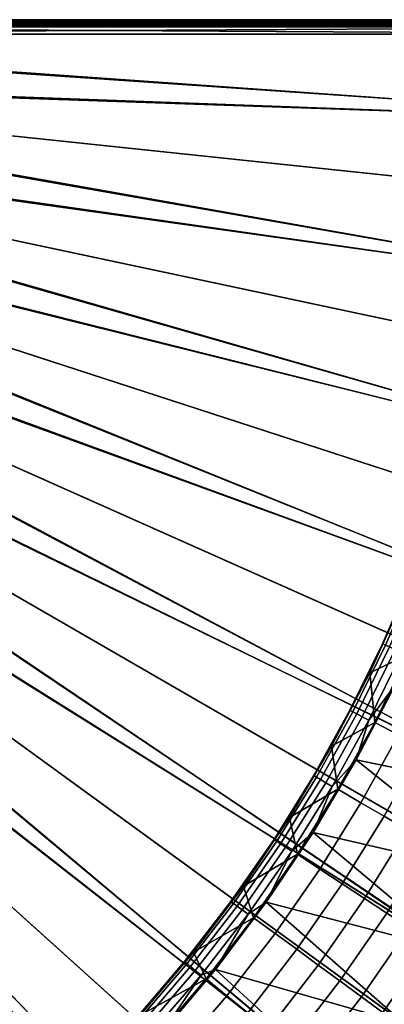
# Model space of a CAD drawing. Header units: inches. Extents: x -6.6 to 28, y -34.6 to 0.
# Tile 161 of 256: x 10.4 to 16.6, y -16.9 to 0. Entities that reach past the tile are written whole.
import ezdxf

# ---------------------------------------------------------------- set-up
doc = ezdxf.new("R2010")
doc.units = ezdxf.units.IN
doc.header["$LTSCALE"] = 0.03937
doc.header["$MEASUREMENT"] = 0
for name, color, linetype in [('A-FURN-3-ST', 151, 'Continuous'), ('A-FURN-3-ST-BK', 151, 'Continuous'), ('A-FURN-3-ST-SEAM', 250, 'Continuous'), ('A-FURN-3-STITCH', 15, 'Continuous')]:
    doc.layers.add(name, color=color, linetype=linetype)

msp = doc.modelspace()

# ---------------------------------------------------------------- meshes
at = {"layer": 'A-FURN-3-ST'}
mesh = msp.add_polyface(dxfattribs=at)
corners = [(-0.165, -3.01, 5), (19.867, -13.617, 5), (-0.498, -3.641, 5), (0.104, -2.348, 5), (21.133, -10.803, 5), (0.305, -1.663, 5), (22.102, -7.873, 5), (0.436, -0.961, 5), (22.762, -4.859, 5), (0.497, -0.25, 5), (23.107, -1.792, 5), (0.513, -0.102, 17.774), (0.493, -0.17, 17.804), (0.681, -0.171, 17.904), (0.694, -0.102, 17.872), (0.885, -0.172, 17.967), (0.892, -0.103, 17.932), (1.097, -0.125, 17.967), (1.097, -0.25, 18), (0.882, -0.248, 17.979), (0.676, -0.247, 17.916), (0.486, -0.245, 17.815), (0.897, -0.073, 17.906), (1.097, -0.033, 17.875), (0.92, -0.006, 17.788), (1.097, 0, 17.75), (0.931, 0, 17.734), (0.75, -0.006, 17.736), (0.772, 0, 17.685), (0.594, -0.006, 17.652), (0.625, 0, 17.607), (0.457, -0.006, 17.54), (0.527, -0.072, 17.752), (0.704, -0.072, 17.848), (0.562, -2.234, 17.982), (0.674, -2.533, 18), (0.892, -1.788, 18), (0.737, -1.563, 17.982), (1.033, -1.024, 18), (0.847, -0.897, 17.982), (0.644, -0.872, 17.923), (0.448, -0.849, 17.821), (0.537, -1.52, 17.923), (0.246, 0, 16.9), (23.401, 0, 16.901), (0.246, 0, 5.5), (22.551, 0, 17.75), (0.263, 0, 17.066), (0.311, 0, 17.225), (0.39, 0, 17.372), (0.496, 0, 17.501), (0.022, -3.941, 18), (19.325, -13.341, 18), (0.384, -3.254, 18), (20.565, -10.585, 18), (21.514, -7.716, 18), (22.16, -4.764, 18)]
mesh.append_faces([[corners[k] for k in face] for face in [(0, 1, 2), (3, 4, 0), (5, 6, 3), (7, 8, 5), (9, 10, 7), (11, 12, 13, 14), (14, 13, 15, 16), (16, 15, 17), (17, 15, 18), (18, 15, 19), (19, 15, 20), (20, 15, 13), (20, 13, 21), (16, 17, 22), (22, 17, 23), (22, 23, 24), (24, 23, 25), (24, 25, 26), (24, 26, 27), (27, 26, 28), (27, 28, 29), (29, 28, 30), (29, 30, 31), (32, 11, 14, 33), (33, 14, 16, 22), (29, 32, 33, 27), (27, 33, 22, 24), (34, 35, 36), (34, 36, 37), (37, 36, 38), (37, 38, 39), (39, 38, 18), (39, 18, 19), (39, 19, 40), (40, 19, 20), (40, 20, 41), (42, 37, 39, 40), (43, 44, 45), (43, 25, 46), (47, 48, 25), (25, 48, 49), (25, 49, 50), (50, 30, 25), (25, 30, 28), (25, 28, 26), (51, 52, 53), (53, 54, 35), (35, 55, 36), (36, 56, 38)]])
mesh = msp.add_polyface(dxfattribs=at)
corners = [(22.711, -1.543, 17.982), (22.551, -0.25, 18), (22.499, -1.761, 18), (22.612, -2.861, 17.982), (22.368, -3.266, 18), (22.451, -4.195, 17.982), (22.16, -4.764, 18), (22.225, -5.54, 17.982), (21.875, -6.248, 18), (21.932, -6.893, 17.982), (21.514, -7.716, 18), (22.323, -6.987, 17.821), (22.493, -7.028, 17.678), (22.792, -5.649, 17.678), (22.619, -5.616, 17.821), (22.131, -6.941, 17.923), (22.426, -5.579, 17.923), (22.848, -4.252, 17.821), (22.653, -4.224, 17.923), (22.816, -2.881, 17.923), (22.471, -6.375, 5), (22.795, -5.649, 5.03), (22.496, -7.029, 5.03), (22.102, -7.873, 5), (0.104, -2.348, 5), (21.655, -9.351, 5), (0.305, -1.663, 5), (22.762, -4.859, 5), (0.436, -0.961, 5), (23.107, -1.792, 5), (22.974, -3.33, 5), (0.497, -0.25, 5), (23.159, -0.25, 5), (23.159, -0.125, 5.033), (0.497, -0.125, 5.033), (23.159, -0.033, 5.125), (0.497, -0.033, 5.125), (23.159, 0, 5.25), (0.497, 0, 5.25), (22.716, 0, 17.734), (22.551, 0, 17.75), (22.727, -0.006, 17.788), (22.551, -0.033, 17.875), (22.751, -0.073, 17.907), (22.551, -0.125, 17.967), (22.763, -0.174, 17.967), (1.097, 0, 17.75), (1.097, -0.033, 17.875), (1.097, -0.125, 17.967), (1.097, -0.25, 18), (23.409, 0, 5.5), (0.246, 0, 5.5), (23.401, 0, 16.901), (0.246, 0, 16.9), (0.674, -2.533, 18), (21.076, -9.162, 18), (0.892, -1.788, 18), (1.033, -1.024, 18)]
mesh.append_faces([[corners[k] for k in face] for face in [(0, 1, 2), (0, 2, 3), (3, 2, 4), (3, 4, 5), (5, 4, 6), (5, 6, 7), (7, 6, 8), (7, 8, 9), (9, 8, 10), (11, 12, 13, 14), (15, 11, 14, 16), (16, 14, 17, 18), (9, 15, 16, 7), (7, 16, 18, 5), (5, 18, 19, 3), (20, 21, 22), (20, 22, 23), (24, 23, 25), (26, 27, 20), (26, 20, 23), (28, 29, 30), (28, 30, 27), (31, 32, 29), (32, 31, 33), (33, 31, 34), (33, 34, 35), (35, 34, 36), (35, 36, 37), (37, 36, 38), (39, 40, 41), (41, 40, 42), (43, 42, 44), (1, 45, 44), (40, 46, 42), (42, 46, 47), (42, 47, 44), (44, 47, 48), (44, 48, 1), (1, 48, 49), (38, 50, 37), (51, 52, 50), (51, 50, 38), (53, 40, 52), (54, 55, 10), (56, 10, 8), (56, 8, 6), (57, 6, 4), (57, 4, 2), (1, 49, 2), (2, 49, 57)]])
mesh = msp.add_polyface(dxfattribs=at)
corners = [(17.783, -17.887, 17.101), (17.29, -18.572, 16.901), (18.19, -17.35, 16.901), (17.922, -16.141, 17.982), (17.806, -15.953, 18), (16.948, -17.197, 18), (17.072, -17.367, 17.982), (16.026, -18.395, 18), (16.157, -18.552, 17.982), (16.715, -19.006, 17.502), (16.794, -19.071, 17.306), (17.735, -17.853, 17.306), (17.653, -17.792, 17.502), (16.604, -18.916, 17.678), (17.538, -17.708, 17.678), (16.468, -18.805, 17.821), (17.396, -17.604, 17.821), (18.405, -16.458, 17.678), (18.258, -16.362, 17.821), (16.315, -18.681, 17.923), (17.237, -17.487, 17.923), (18.094, -16.254, 17.923), (17.297, -18.578, 5.5), (18.197, -17.355, 5.5), (17.44, -17.555, 5), (18.407, -16.46, 5.03), (17.54, -17.709, 5.03), (16.499, -18.778, 5), (16.606, -18.918, 5.03), (17.796, -17.897, 5.393), (16.724, -19.013, 5.118), (17.662, -17.799, 5.118), (16.781, -19.06, 5.196), (17.722, -17.842, 5.196), (-2.401, -5.745, 5), (12.141, -23.136, 5), (10.918, -24.078, 5), (9.648, -24.954, 5), (-1.849, -5.294, 5), (14.433, -21.07, 5), (13.314, -22.133, 5), (-1.344, -4.789, 5), (15.496, -19.951, 5), (-0.498, -3.641, 5), (18.317, -16.285, 5), (-0.892, -4.236, 5), (19.867, -13.617, 5), (19.127, -14.971, 5), (-0.165, -3.01, 5), (21.133, -10.803, 5), (20.537, -12.226, 5), (0.104, -2.348, 5), (21.655, -9.351, 5), (-2.049, -6.231, 18), (9.316, -24.444, 18), (10.56, -23.585, 18), (11.758, -22.663, 18), (-1.447, -5.739, 18), (12.906, -21.681, 18), (14.002, -20.64, 18), (-0.898, -5.19, 18), (15.043, -19.544, 18), (-0.406, -4.589, 18), (0.022, -3.941, 18), (18.599, -14.667, 18), (19.325, -13.341, 18), (0.384, -3.254, 18), (19.981, -11.979, 18), (20.565, -10.585, 18), (0.674, -2.533, 18), (21.076, -9.162, 18)]
mesh.append_faces([[corners[k] for k in face] for face in [(0, 1, 2), (3, 4, 5), (3, 5, 6), (6, 5, 7), (6, 7, 8), (9, 10, 11, 12), (13, 9, 12, 14), (15, 13, 14, 16), (16, 14, 17, 18), (19, 15, 16, 20), (20, 16, 18, 21), (8, 19, 20, 6), (6, 20, 21, 3), (1, 22, 2), (2, 22, 23), (24, 25, 26), (24, 26, 27), (27, 26, 28), (29, 23, 22), (30, 28, 26, 31), (32, 30, 31, 33), (34, 35, 36), (34, 36, 37), (38, 39, 40), (38, 40, 35), (41, 27, 42), (41, 42, 39), (43, 44, 45), (45, 44, 24), (45, 24, 27), (43, 46, 47), (43, 47, 44), (48, 49, 50), (48, 50, 46), (51, 52, 49), (53, 54, 55), (55, 56, 53), (57, 56, 58), (57, 58, 59), (60, 59, 61), (60, 61, 7), (62, 7, 5), (62, 5, 4), (62, 4, 63), (63, 4, 64), (63, 64, 65), (66, 65, 67), (66, 67, 68), (69, 68, 70)]])
mesh = msp.add_polyface(dxfattribs=at)
corners = [(-6.604, -29.797, 5.125), (-6.637, -7.134, 5.25), (-6.604, -7.134, 5.125), (-6.512, -29.797, 5.033), (-6.512, -7.134, 5.033), (-6.387, -29.797, 5), (-6.387, -7.134, 5), (-6.512, -29.188, 17.967), (-6.387, -7.734, 18), (-6.512, -7.734, 17.967), (-6.604, -29.188, 17.875), (-6.604, -7.734, 17.875), (-6.637, -29.188, 17.75), (-6.637, -7.734, 17.75), (-5.676, -7.073, 5), (-4.974, -6.942, 5), (-4.845, -29.744, 5), (-4.289, -6.741, 5), (-3.628, -6.473, 5), (-3.307, -29.611, 5), (-2.996, -6.14, 5), (-2.401, -5.745, 5), (-1.849, -5.294, 5), (12.141, -23.136, 5), (-1.344, -4.789, 5), (14.433, -21.07, 5), (-0.892, -4.236, 5), (16.499, -18.778, 5), (9.648, -24.954, 5), (8.334, -25.764, 5), (6.98, -26.505, 5), (5.589, -27.174, 5), (4.166, -27.771, 5), (2.713, -28.293, 5), (1.236, -28.739, 5), (-0.263, -29.108, 5), (-1.778, -29.399, 5), (-6.637, -30.047, 5.5), (-6.637, -6.884, 5.5), (-6.637, -30.038, 16.901), (-6.637, -6.884, 16.9), (-6.387, -29.188, 18), (-5.613, -7.67, 18), (-4.877, -29.136, 18), (-4.85, -7.529, 18), (-4.104, -7.312, 18), (-3.384, -7.021, 18), (-3.371, -29.006, 18), (-2.696, -6.659, 18), (-1.874, -28.798, 18), (-0.389, -28.513, 18), (-2.049, -6.231, 18), (1.078, -28.151, 18), (2.525, -27.714, 18), (3.947, -27.202, 18), (5.341, -26.618, 18), (6.703, -25.962, 18), (8.029, -25.237, 18), (9.316, -24.444, 18), (11.758, -22.663, 18), (-1.447, -5.739, 18), (14.002, -20.64, 18), (-0.898, -5.19, 18), (16.026, -18.395, 18), (-0.406, -4.589, 18)]
mesh.append_faces([[corners[k] for k in face] for face in [(0, 1, 2), (3, 2, 4), (5, 4, 6), (7, 8, 9), (10, 9, 11), (12, 11, 13), (6, 14, 5), (5, 14, 15), (16, 15, 17), (16, 17, 18), (16, 18, 19), (19, 18, 20), (19, 20, 21), (22, 23, 21), (24, 25, 22), (26, 27, 24), (28, 29, 21), (21, 29, 30), (21, 30, 31), (31, 32, 21), (21, 32, 33), (21, 33, 34), (34, 35, 21), (21, 35, 36), (21, 36, 19), (1, 37, 38), (38, 39, 40), (40, 39, 12), (40, 12, 13), (8, 41, 42), (42, 41, 43), (42, 43, 44), (44, 43, 45), (45, 43, 46), (46, 43, 47), (46, 47, 48), (48, 47, 49), (48, 49, 50), (48, 50, 51), (51, 50, 52), (51, 52, 53), (53, 54, 51), (51, 54, 55), (51, 55, 56), (56, 57, 51), (51, 57, 58), (51, 59, 60), (60, 61, 62), (62, 63, 64)]])
at = {"layer": 'A-FURN-3-ST-BK'}
mesh = msp.add_polyface(dxfattribs=at)
corners = [(19.325, -13.341, 18), (16.119, -12.679, 18), (16.786, -11.399, 18), (15.705, -13.133, 18.018), (16.335, -11.998, 18.018), (16.903, -10.842, 18.018), (17.382, -10.084, 18), (17.408, -9.669, 18.018), (17.903, -8.738, 18), (17.45, -8.578, 18.637), (17.507, -8.366, 18.45), (17.07, -9.533, 18.45), (16.938, -9.899, 18.637), (16.572, -10.689, 18.45), (16.353, -11.19, 18.637), (16.012, -11.829, 18.45), (15.698, -12.446, 18.637), (15.391, -12.948, 18.45), (14.975, -13.663, 18.637), (15.438, -12.976, 18.268), (16.06, -11.855, 18.268), (16.621, -10.712, 18.268), (17.121, -9.554, 18.268), (17.558, -8.384, 18.268), (15.505, -13.015, 18.159), (16.129, -11.89, 18.159), (16.691, -10.744, 18.159), (17.192, -9.583, 18.159), (17.631, -8.409, 18.159), (15.596, -13.069, 18.073), (16.222, -11.939, 18.073), (16.787, -10.789, 18.073), (17.29, -9.622, 18.073), (17.731, -8.444, 18.073), (16.201, -13.412, 21.864), (16.597, -13.644, 23.478), (17.251, -12.462, 23.478), (16.845, -12.25, 21.864), (17.842, -11.258, 23.478), (17.426, -11.066, 21.864), (17.942, -9.866, 21.864), (17.517, -9.696, 20.25), (17.009, -10.875, 20.25), (16.439, -12.038, 20.25), (15.806, -13.18, 20.25)]
mesh.append_faces([[corners[k] for k in face] for face in [(0, 1, 2), (1, 3, 4), (1, 4, 2), (2, 4, 5), (2, 5, 6), (6, 5, 7), (6, 7, 8), (9, 10, 11), (9, 11, 12), (12, 11, 13), (12, 13, 14), (14, 13, 15), (14, 15, 16), (16, 15, 17), (16, 17, 18), (19, 17, 15, 20), (20, 15, 13, 21), (21, 13, 11, 22), (22, 11, 10, 23), (24, 19, 20, 25), (25, 20, 21, 26), (26, 21, 22, 27), (27, 22, 23, 28), (29, 24, 25, 30), (30, 25, 26, 31), (31, 26, 27, 32), (32, 27, 28, 33), (3, 29, 30, 4), (4, 30, 31, 5), (5, 31, 32, 7), (34, 35, 36, 37), (37, 36, 38, 39), (40, 41, 42, 39), (39, 42, 43, 37), (37, 43, 44, 34), (41, 9, 12), (41, 12, 42), (42, 12, 14), (42, 14, 43), (43, 14, 16), (43, 16, 44)]])
mesh = msp.add_polyface(dxfattribs=at)
corners = [(18.599, -14.667, 18), (18.707, -14.88, 17.982), (17.806, -15.953, 18), (17.923, -16.14, 17.982), (14.577, -15.118, 18), (15.382, -13.92, 18), (16.119, -12.679, 18), (19.325, -13.341, 18), (14.266, -15.32, 18.018), (15.015, -14.242, 18.018), (15.705, -13.133, 18.018), (14.975, -13.663, 18.637), (15.391, -12.948, 18.45), (14.711, -14.042, 18.45), (14.185, -14.839, 18.637), (14.757, -14.072, 18.268), (15.438, -12.976, 18.268), (14.821, -14.114, 18.159), (15.505, -13.015, 18.159), (14.909, -14.172, 18.073), (15.596, -13.069, 18.073), (14.164, -15.245, 18.073), (14.729, -15.652, 21.864), (15.099, -15.922, 23.478), (15.878, -14.799, 23.478), (15.495, -14.548, 21.864), (16.597, -13.644, 23.478), (16.201, -13.412, 21.864), (18.47, -13.098, 28.319), (18.064, -12.886, 26.705), (17.387, -14.108, 26.705), (17.782, -14.34, 28.319), (16.644, -15.303, 26.705), (17.027, -15.554, 28.319), (15.468, -16.193, 25.091), (16.261, -15.051, 25.091), (16.992, -13.876, 25.091), (17.658, -12.674, 25.091), (17.251, -12.462, 23.478), (17.41, -15.806, 29.933), (17.845, -15.978, 31.546), (18.177, -14.573, 29.933), (18.64, -14.689, 31.546), (18.877, -13.31, 29.933), (15.806, -13.18, 20.25), (15.112, -14.296, 20.25), (14.359, -15.381, 20.25), (15.698, -12.446, 18.637), (15.838, -16.464, 26.705), (18.284, -15.488, 31.836), (18.667, -14.855, 31.836), (17.885, -16.113, 31.836), (18.016, -16.2, 32.115), (18.418, -15.571, 32.115)]
mesh.append_faces([[corners[k] for k in face] for face in [(0, 1, 2), (2, 1, 3), (2, 4, 5), (2, 5, 0), (0, 5, 6), (0, 6, 7), (4, 8, 9), (4, 9, 5), (5, 9, 10), (5, 10, 6), (11, 12, 13), (11, 13, 14), (15, 13, 12, 16), (17, 15, 16, 18), (19, 17, 18, 20), (8, 21, 19, 9), (9, 19, 20, 10), (22, 23, 24, 25), (25, 24, 26, 27), (28, 29, 30, 31), (31, 30, 32, 33), (23, 34, 35, 24), (24, 35, 36, 26), (26, 36, 37, 38), (39, 40, 41), (39, 41, 31, 33), (40, 42, 41), (41, 43, 28, 31), (27, 44, 45, 25), (25, 45, 46, 22), (44, 47, 11), (44, 11, 45), (45, 11, 14), (45, 14, 46), (34, 48, 32, 35), (35, 32, 30, 36), (36, 30, 29, 37), (40, 49, 50), (42, 40, 50), (51, 52, 53, 49)]])
mesh = msp.add_polyface(dxfattribs=at)
corners = [(16.026, -18.395, 18), (12.775, -17.372, 18), (13.707, -16.27, 18), (11.783, -18.42, 18), (11.688, -18.326, 18.018), (12.6, -17.366, 18.018), (11.599, -18.236, 18.073), (12.506, -17.282, 18.073), (11.524, -18.161, 18.159), (12.427, -17.211, 18.159), (11.47, -18.107, 18.268), (12.37, -17.159, 18.268), (11.431, -18.068, 18.45), (12.33, -17.123, 18.45), (11.443, -18.08, 18.637), (12.416, -17.051, 18.637), (13.178, -16.133, 18.45), (13.22, -16.168, 18.268), (13.28, -16.216, 18.159), (13.362, -16.283, 18.073), (13.46, -16.363, 18.018), (14.266, -15.32, 18.018), (14.577, -15.118, 18), (14.185, -14.839, 18.637), (14.711, -14.042, 18.45), (13.973, -15.105, 18.45), (13.331, -15.97, 18.637), (14.016, -15.137, 18.268), (14.757, -14.072, 18.268), (14.079, -15.183, 18.159), (14.821, -14.114, 18.159), (14.164, -15.245, 18.073), (14.909, -14.172, 18.073), (13.024, -17.746, 21.864), (13.364, -18.053, 23.478), (14.26, -17.009, 23.478), (13.904, -16.719, 21.864), (13.704, -18.36, 25.091), (14.615, -17.298, 25.091), (14.729, -15.652, 21.864), (14.359, -15.381, 20.25), (13.549, -16.43, 20.25), (12.684, -17.439, 20.25), (11.767, -18.404, 20.25), (12.091, -18.728, 21.864), (14.044, -18.667, 26.705), (14.971, -17.587, 26.705)]
mesh.append_faces([[corners[k] for k in face] for face in [(0, 1, 2), (3, 4, 5), (5, 4, 6, 7), (7, 6, 8, 9), (9, 8, 10, 11), (11, 10, 12, 13), (13, 12, 14), (14, 15, 13), (13, 15, 16), (13, 16, 17, 11), (11, 17, 18, 9), (9, 18, 19, 7), (7, 19, 20, 5), (5, 20, 1), (1, 20, 2), (2, 20, 21), (2, 21, 22), (23, 24, 25), (23, 25, 26), (26, 25, 16), (26, 16, 15), (1, 3, 5), (17, 16, 25, 27), (27, 25, 24, 28), (18, 17, 27, 29), (29, 27, 28, 30), (19, 18, 29, 31), (31, 29, 30, 32), (20, 19, 31, 21), (33, 34, 35, 36), (34, 37, 38, 35), (39, 40, 41, 36), (36, 41, 42, 33), (33, 42, 43, 44), (40, 23, 26), (40, 26, 41), (41, 26, 15), (41, 15, 42), (42, 15, 14), (42, 14, 43), (37, 45, 46, 38)]])
mesh = msp.add_polyface(dxfattribs=at)
corners = [(17.29, -18.572, 16.901), (17.783, -17.887, 17.101), (18.191, -17.349, 16.901), (17.806, -15.953, 18), (17.923, -16.14, 17.982), (16.948, -17.197, 18), (17.072, -17.366, 17.982), (16.026, -18.395, 18), (16.157, -18.551, 17.982), (16.316, -18.68, 17.923), (17.238, -17.487, 17.923), (18.094, -16.253, 17.923), (16.468, -18.805, 17.821), (17.396, -17.603, 17.821), (18.259, -16.361, 17.821), (17.538, -17.707, 17.678), (18.406, -16.457, 17.678), (17.297, -18.578, 5), (18.198, -17.355, 5), (13.707, -16.27, 18), (14.577, -15.118, 18), (13.904, -16.719, 21.864), (14.26, -17.009, 23.478), (15.099, -15.922, 23.478), (14.729, -15.652, 21.864), (17.027, -15.554, 28.319), (16.644, -15.303, 26.705), (15.838, -16.464, 26.705), (16.208, -16.735, 28.319), (14.971, -17.587, 26.705), (15.326, -17.876, 28.319), (14.615, -17.298, 25.091), (15.468, -16.193, 25.091), (15.681, -18.166, 29.933), (16.062, -18.424, 31.546), (16.578, -17.006, 29.933), (16.985, -17.224, 31.546), (17.41, -15.806, 29.933), (17.845, -15.978, 31.546), (16.586, -17.934, 31.836), (17.035, -17.337, 31.836), (16.71, -18.03, 32.115), (17.162, -17.43, 32.115), (16.873, -18.156, 32.373), (17.328, -17.551, 32.373), (17.07, -18.308, 32.596), (17.528, -17.699, 32.596), (17.293, -18.481, 32.774), (17.756, -17.865, 32.774), (18.203, -17.24, 32.774), (17.97, -17.079, 32.596), (17.766, -16.937, 32.373), (17.597, -16.819, 32.115), (17.468, -16.73, 31.836), (17.885, -16.113, 31.836), (18.188, -16.312, 32.373), (18.016, -16.2, 32.115)]
mesh.append_faces([[corners[k] for k in face] for face in [(0, 1, 2), (3, 4, 5), (5, 4, 6), (5, 6, 7), (7, 6, 8), (9, 8, 6, 10), (10, 6, 4, 11), (12, 9, 10, 13), (13, 10, 11, 14), (15, 13, 14, 16), (17, 0, 18), (18, 0, 2), (7, 19, 5), (5, 19, 20), (5, 20, 3), (21, 22, 23, 24), (25, 26, 27, 28), (28, 27, 29, 30), (22, 31, 32, 23), (33, 34, 35), (33, 35, 28, 30), (34, 36, 35), (35, 36, 37), (35, 37, 25, 28), (36, 38, 37), (31, 29, 27, 32), (34, 39, 40), (40, 39, 41, 42), (42, 41, 43, 44), (44, 43, 45, 46), (46, 45, 47, 48), (48, 49, 50, 46), (46, 50, 51, 44), (44, 51, 52, 42), (42, 52, 53, 40), (40, 53, 36), (36, 53, 54), (36, 54, 38), (36, 34, 40), (52, 51, 55, 56), (53, 52, 56, 54)]])
at = {"layer": 'A-FURN-3-ST-SEAM'}
mesh = msp.add_polyface(dxfattribs=at)
corners = [(8.251, -0.057, 17.85), (8.251, -0.039, 17.851), (15.401, -0.039, 17.851), (15.401, -0.057, 17.85), (22.552, -0.039, 17.851), (22.552, -0.057, 17.85), (22.725, -0.039, 17.835), (22.725, -0.057, 17.834), (22.735, 0, 17.888), (22.732, -0.002, 17.87), (22.552, -0.002, 17.887), (22.552, 0, 17.905), (15.401, -0.002, 17.887), (15.401, 0, 17.905), (8.251, -0.002, 17.887), (8.251, 0, 17.905), (8.251, -0.023, 17.859), (15.401, -0.023, 17.859), (22.552, -0.023, 17.859), (22.726, -0.023, 17.843), (8.251, -0.093, 17.926), (1.101, -0.1, 17.9), (8.251, -0.1, 17.9), (15.401, -0.093, 17.926), (15.401, -0.1, 17.9), (22.552, -0.093, 17.926), (22.552, -0.1, 17.9), (22.739, -0.093, 17.908), (22.741, -0.081, 17.921), (22.552, -0.081, 17.939), (15.401, -0.081, 17.939), (8.251, -0.081, 17.939), (22.552, -0.065, 17.947), (15.401, -0.065, 17.947), (8.251, -0.065, 17.947), (22.738, -0.005, 17.904), (22.552, -0.005, 17.922), (15.401, -0.005, 17.922), (8.251, -0.005, 17.922), (22.728, -0.087, 17.851), (22.731, -0.097, 17.866), (22.552, -0.097, 17.883), (22.552, -0.087, 17.868), (15.401, -0.097, 17.883), (15.401, -0.087, 17.868), (8.251, -0.097, 17.883), (8.251, -0.087, 17.868), (22.734, -0.1, 17.883), (1.101, -0.097, 17.883), (8.251, -0.03, 17.946), (15.401, -0.03, 17.946), (22.552, -0.03, 17.946), (8.251, -0.016, 17.936), (15.401, -0.016, 17.936), (22.552, -0.016, 17.936), (22.742, -0.03, 17.928), (22.741, -0.016, 17.919), (1.101, -0.073, 17.856), (1.101, -0.057, 17.85), (8.251, -0.073, 17.856), (15.401, -0.073, 17.856), (22.552, -0.073, 17.856), (22.726, -0.073, 17.84), (1.101, -0.087, 17.868)]
mesh.append_faces([[corners[k] for k in face] for face in [(0, 1, 2, 3), (3, 2, 4, 5), (5, 4, 6, 7), (8, 9, 10, 11), (11, 10, 12, 13), (13, 12, 14, 15), (1, 16, 17, 2), (2, 17, 18, 4), (4, 18, 19, 6), (20, 21, 22), (20, 22, 23), (23, 22, 24), (23, 24, 25), (25, 24, 26), (25, 26, 27), (27, 28, 29, 25), (25, 29, 30, 23), (23, 30, 31, 20), (29, 32, 33, 30), (30, 33, 34, 31), (35, 8, 11, 36), (36, 11, 13, 37), (37, 13, 15, 38), (39, 40, 41, 42), (42, 41, 43, 44), (44, 43, 45, 46), (41, 47, 26), (41, 26, 43), (43, 26, 24), (43, 24, 45), (45, 24, 22), (45, 22, 48), (49, 34, 33, 50), (50, 33, 32, 51), (52, 49, 50, 53), (53, 50, 51, 54), (54, 51, 55, 56), (38, 52, 53, 37), (37, 53, 54, 36), (36, 54, 56, 35), (16, 14, 12, 17), (17, 12, 10, 18), (18, 10, 9, 19), (57, 58, 0, 59), (59, 0, 3, 60), (60, 3, 5, 61), (61, 5, 7, 62), (63, 57, 59, 46), (46, 59, 60, 44), (44, 60, 61, 42), (42, 61, 62, 39)]])
at = {"layer": 'A-FURN-3-STITCH'}
mesh = msp.add_polymesh((7, 4), dxfattribs=at)
for k, corner in enumerate([(10.375, -0.101, 17.95), (10.375, -0.103, 17.951), (10.375, -0.107, 17.954), (10.375, -0.109, 17.956), (10.413, -0.096, 17.956), (10.414, -0.096, 17.961), (10.414, -0.1, 17.964), (10.414, -0.105, 17.961), (10.452, -0.094, 17.959), (10.452, -0.093, 17.964), (10.452, -0.098, 17.967), (10.452, -0.102, 17.965), (10.491, -0.093, 17.959), (10.492, -0.093, 17.965), (10.492, -0.097, 17.968), (10.492, -0.102, 17.965), (10.53, -0.094, 17.957), (10.531, -0.093, 17.963), (10.531, -0.098, 17.966), (10.531, -0.102, 17.963), (10.569, -0.096, 17.953), (10.569, -0.096, 17.958), (10.569, -0.1, 17.961), (10.569, -0.105, 17.959), (10.607, -0.101, 17.946), (10.608, -0.103, 17.948), (10.608, -0.107, 17.951), (10.608, -0.109, 17.952)]):
    mesh.set_mesh_vertex(divmod(k, 4), corner)
mesh = msp.add_polymesh((7, 4), dxfattribs=at)
for k, corner in enumerate([(10.647, -0.101, 17.95), (10.647, -0.103, 17.951), (10.647, -0.107, 17.954), (10.647, -0.109, 17.956), (10.685, -0.096, 17.956), (10.685, -0.096, 17.961), (10.685, -0.1, 17.964), (10.685, -0.105, 17.961), (10.724, -0.094, 17.959), (10.724, -0.093, 17.964), (10.724, -0.098, 17.967), (10.724, -0.102, 17.965), (10.763, -0.093, 17.959), (10.763, -0.093, 17.965), (10.763, -0.097, 17.968), (10.763, -0.102, 17.965), (10.802, -0.094, 17.957), (10.802, -0.093, 17.963), (10.802, -0.098, 17.966), (10.802, -0.102, 17.963), (10.841, -0.096, 17.953), (10.841, -0.096, 17.958), (10.841, -0.1, 17.961), (10.841, -0.105, 17.959), (10.879, -0.101, 17.946), (10.879, -0.103, 17.948), (10.879, -0.107, 17.951), (10.879, -0.109, 17.952)]):
    mesh.set_mesh_vertex(divmod(k, 4), corner)
mesh = msp.add_polymesh((7, 4), dxfattribs=at)
for k, corner in enumerate([(10.918, -0.101, 17.95), (10.918, -0.103, 17.951), (10.918, -0.107, 17.954), (10.918, -0.109, 17.956), (10.957, -0.096, 17.956), (10.957, -0.096, 17.961), (10.957, -0.1, 17.964), (10.957, -0.105, 17.961), (10.995, -0.094, 17.959), (10.995, -0.093, 17.964), (10.996, -0.098, 17.967), (10.995, -0.102, 17.965), (11.034, -0.093, 17.959), (11.035, -0.093, 17.965), (11.035, -0.097, 17.968), (11.035, -0.102, 17.965), (11.074, -0.094, 17.957), (11.074, -0.093, 17.963), (11.074, -0.098, 17.966), (11.074, -0.102, 17.963), (11.112, -0.096, 17.953), (11.112, -0.096, 17.958), (11.112, -0.1, 17.961), (11.112, -0.105, 17.959), (11.151, -0.101, 17.946), (11.151, -0.103, 17.948), (11.151, -0.107, 17.951), (11.151, -0.109, 17.952)]):
    mesh.set_mesh_vertex(divmod(k, 4), corner)
mesh = msp.add_polymesh((7, 4), dxfattribs=at)
for k, corner in enumerate([(11.19, -0.101, 17.95), (11.19, -0.103, 17.951), (11.19, -0.107, 17.954), (11.19, -0.109, 17.956), (11.228, -0.096, 17.956), (11.228, -0.096, 17.961), (11.228, -0.1, 17.964), (11.228, -0.105, 17.961), (11.267, -0.094, 17.959), (11.267, -0.093, 17.964), (11.267, -0.098, 17.967), (11.267, -0.102, 17.965), (11.306, -0.093, 17.959), (11.306, -0.093, 17.965), (11.306, -0.097, 17.968), (11.306, -0.102, 17.965), (11.345, -0.094, 17.957), (11.345, -0.093, 17.963), (11.345, -0.098, 17.966), (11.345, -0.102, 17.963), (11.384, -0.096, 17.953), (11.384, -0.096, 17.958), (11.384, -0.1, 17.961), (11.384, -0.105, 17.959), (11.422, -0.101, 17.946), (11.422, -0.103, 17.948), (11.422, -0.107, 17.951), (11.422, -0.109, 17.952)]):
    mesh.set_mesh_vertex(divmod(k, 4), corner)
mesh = msp.add_polymesh((7, 4), dxfattribs=at)
for k, corner in enumerate([(11.461, -0.101, 17.95), (11.461, -0.103, 17.951), (11.461, -0.107, 17.954), (11.461, -0.109, 17.956), (11.5, -0.096, 17.956), (11.5, -0.096, 17.961), (11.5, -0.1, 17.964), (11.5, -0.105, 17.961), (11.538, -0.094, 17.959), (11.539, -0.093, 17.964), (11.539, -0.098, 17.967), (11.539, -0.102, 17.965), (11.578, -0.093, 17.959), (11.578, -0.093, 17.965), (11.578, -0.097, 17.968), (11.578, -0.102, 17.965), (11.617, -0.094, 17.957), (11.617, -0.093, 17.963), (11.617, -0.098, 17.966), (11.617, -0.102, 17.963), (11.655, -0.096, 17.953), (11.655, -0.096, 17.958), (11.655, -0.1, 17.961), (11.655, -0.105, 17.959), (11.694, -0.101, 17.946), (11.694, -0.103, 17.948), (11.694, -0.107, 17.951), (11.694, -0.109, 17.952)]):
    mesh.set_mesh_vertex(divmod(k, 4), corner)
mesh = msp.add_polymesh((7, 4), dxfattribs=at)
for k, corner in enumerate([(11.733, -0.101, 17.95), (11.733, -0.103, 17.951), (11.733, -0.107, 17.954), (11.733, -0.109, 17.956), (11.771, -0.096, 17.956), (11.771, -0.096, 17.961), (11.771, -0.1, 17.964), (11.771, -0.105, 17.961), (11.81, -0.094, 17.959), (11.81, -0.093, 17.964), (11.81, -0.098, 17.967), (11.81, -0.102, 17.965), (11.849, -0.093, 17.959), (11.849, -0.093, 17.965), (11.849, -0.097, 17.968), (11.849, -0.102, 17.965), (11.888, -0.094, 17.957), (11.888, -0.093, 17.963), (11.888, -0.098, 17.966), (11.888, -0.102, 17.963), (11.927, -0.096, 17.953), (11.927, -0.096, 17.958), (11.927, -0.1, 17.961), (11.927, -0.105, 17.959), (11.965, -0.101, 17.946), (11.965, -0.103, 17.948), (11.965, -0.107, 17.951), (11.965, -0.109, 17.952)]):
    mesh.set_mesh_vertex(divmod(k, 4), corner)
mesh = msp.add_polymesh((7, 4), dxfattribs=at)
for k, corner in enumerate([(12.004, -0.101, 17.95), (12.004, -0.103, 17.951), (12.004, -0.107, 17.954), (12.004, -0.109, 17.956), (12.043, -0.096, 17.956), (12.043, -0.096, 17.961), (12.043, -0.1, 17.964), (12.043, -0.105, 17.961), (12.082, -0.094, 17.959), (12.082, -0.093, 17.964), (12.082, -0.098, 17.967), (12.082, -0.102, 17.965), (12.121, -0.093, 17.959), (12.121, -0.093, 17.965), (12.121, -0.097, 17.968), (12.121, -0.102, 17.965), (12.16, -0.094, 17.957), (12.16, -0.093, 17.963), (12.16, -0.098, 17.966), (12.16, -0.102, 17.963), (12.198, -0.096, 17.953), (12.199, -0.096, 17.958), (12.199, -0.1, 17.961), (12.199, -0.105, 17.959), (12.237, -0.101, 17.946), (12.237, -0.103, 17.948), (12.237, -0.107, 17.951), (12.237, -0.109, 17.952)]):
    mesh.set_mesh_vertex(divmod(k, 4), corner)
mesh = msp.add_polymesh((7, 4), dxfattribs=at)
for k, corner in enumerate([(12.276, -0.101, 17.95), (12.276, -0.103, 17.951), (12.276, -0.107, 17.954), (12.276, -0.109, 17.956), (12.314, -0.096, 17.956), (12.314, -0.096, 17.961), (12.314, -0.1, 17.964), (12.314, -0.105, 17.961), (12.353, -0.094, 17.959), (12.353, -0.093, 17.964), (12.353, -0.098, 17.967), (12.353, -0.102, 17.965), (12.392, -0.093, 17.959), (12.392, -0.093, 17.965), (12.392, -0.097, 17.968), (12.392, -0.102, 17.965), (12.431, -0.094, 17.957), (12.431, -0.093, 17.963), (12.431, -0.098, 17.966), (12.431, -0.102, 17.963), (12.47, -0.096, 17.953), (12.47, -0.096, 17.958), (12.47, -0.1, 17.961), (12.47, -0.105, 17.959), (12.508, -0.101, 17.946), (12.508, -0.103, 17.948), (12.508, -0.107, 17.951), (12.508, -0.109, 17.952)]):
    mesh.set_mesh_vertex(divmod(k, 4), corner)
mesh = msp.add_polymesh((7, 4), dxfattribs=at)
for k, corner in enumerate([(12.547, -0.101, 17.95), (12.547, -0.103, 17.951), (12.547, -0.107, 17.954), (12.547, -0.109, 17.956), (12.586, -0.096, 17.956), (12.586, -0.096, 17.961), (12.586, -0.1, 17.964), (12.586, -0.105, 17.961), (12.625, -0.094, 17.959), (12.625, -0.093, 17.964), (12.625, -0.098, 17.967), (12.625, -0.102, 17.965), (12.664, -0.093, 17.959), (12.664, -0.093, 17.965), (12.664, -0.097, 17.968), (12.664, -0.102, 17.965), (12.703, -0.094, 17.957), (12.703, -0.093, 17.963), (12.703, -0.098, 17.966), (12.703, -0.102, 17.963), (12.741, -0.096, 17.953), (12.742, -0.096, 17.958), (12.742, -0.1, 17.961), (12.742, -0.105, 17.959), (12.78, -0.101, 17.946), (12.78, -0.103, 17.948), (12.78, -0.107, 17.951), (12.78, -0.109, 17.952)]):
    mesh.set_mesh_vertex(divmod(k, 4), corner)
mesh = msp.add_polymesh((7, 4), dxfattribs=at)
for k, corner in enumerate([(12.819, -0.101, 17.95), (12.819, -0.103, 17.951), (12.819, -0.107, 17.954), (12.819, -0.109, 17.956), (12.857, -0.096, 17.956), (12.857, -0.096, 17.961), (12.857, -0.1, 17.964), (12.857, -0.105, 17.961), (12.896, -0.094, 17.959), (12.896, -0.093, 17.964), (12.896, -0.098, 17.967), (12.896, -0.102, 17.965), (12.935, -0.093, 17.959), (12.935, -0.093, 17.965), (12.935, -0.097, 17.968), (12.935, -0.102, 17.965), (12.974, -0.094, 17.957), (12.974, -0.093, 17.963), (12.974, -0.098, 17.966), (12.974, -0.102, 17.963), (13.013, -0.096, 17.953), (13.013, -0.096, 17.958), (13.013, -0.1, 17.961), (13.013, -0.105, 17.959), (13.051, -0.101, 17.946), (13.051, -0.103, 17.948), (13.051, -0.107, 17.951), (13.051, -0.109, 17.952)]):
    mesh.set_mesh_vertex(divmod(k, 4), corner)
mesh = msp.add_polymesh((7, 4), dxfattribs=at)
for k, corner in enumerate([(13.09, -0.101, 17.95), (13.09, -0.103, 17.951), (13.09, -0.107, 17.954), (13.09, -0.109, 17.956), (13.129, -0.096, 17.956), (13.129, -0.096, 17.961), (13.129, -0.1, 17.964), (13.129, -0.105, 17.961), (13.168, -0.094, 17.959), (13.168, -0.093, 17.964), (13.168, -0.098, 17.967), (13.168, -0.102, 17.965), (13.207, -0.093, 17.959), (13.207, -0.093, 17.965), (13.207, -0.097, 17.968), (13.207, -0.102, 17.965), (13.246, -0.094, 17.957), (13.246, -0.093, 17.963), (13.246, -0.098, 17.966), (13.246, -0.102, 17.963), (13.285, -0.096, 17.953), (13.285, -0.096, 17.958), (13.285, -0.1, 17.961), (13.285, -0.105, 17.959), (13.323, -0.101, 17.946), (13.323, -0.103, 17.948), (13.323, -0.107, 17.951), (13.323, -0.109, 17.952)]):
    mesh.set_mesh_vertex(divmod(k, 4), corner)
mesh = msp.add_polymesh((7, 4), dxfattribs=at)
for k, corner in enumerate([(13.362, -0.101, 17.95), (13.362, -0.103, 17.951), (13.362, -0.107, 17.954), (13.362, -0.109, 17.956), (13.4, -0.096, 17.956), (13.4, -0.096, 17.961), (13.4, -0.1, 17.964), (13.4, -0.105, 17.961), (13.439, -0.094, 17.959), (13.439, -0.093, 17.964), (13.439, -0.098, 17.967), (13.439, -0.102, 17.965), (13.478, -0.093, 17.959), (13.478, -0.093, 17.965), (13.478, -0.097, 17.968), (13.478, -0.102, 17.965), (13.517, -0.094, 17.957), (13.517, -0.093, 17.963), (13.517, -0.098, 17.966), (13.517, -0.102, 17.963), (13.556, -0.096, 17.953), (13.556, -0.096, 17.958), (13.556, -0.1, 17.961), (13.556, -0.105, 17.959), (13.594, -0.101, 17.946), (13.594, -0.103, 17.948), (13.594, -0.107, 17.951), (13.594, -0.109, 17.952)]):
    mesh.set_mesh_vertex(divmod(k, 4), corner)
mesh = msp.add_polymesh((7, 4), dxfattribs=at)
for k, corner in enumerate([(13.633, -0.101, 17.95), (13.633, -0.103, 17.951), (13.633, -0.107, 17.954), (13.633, -0.109, 17.956), (13.672, -0.096, 17.956), (13.672, -0.096, 17.961), (13.672, -0.1, 17.964), (13.672, -0.105, 17.961), (13.711, -0.094, 17.959), (13.711, -0.093, 17.964), (13.711, -0.098, 17.967), (13.711, -0.102, 17.965), (13.75, -0.093, 17.959), (13.75, -0.093, 17.965), (13.75, -0.097, 17.968), (13.75, -0.102, 17.965), (13.789, -0.094, 17.957), (13.789, -0.093, 17.963), (13.789, -0.098, 17.966), (13.789, -0.102, 17.963), (13.828, -0.096, 17.953), (13.828, -0.096, 17.958), (13.828, -0.1, 17.961), (13.828, -0.105, 17.959), (13.866, -0.101, 17.946), (13.866, -0.103, 17.948), (13.866, -0.107, 17.951), (13.866, -0.109, 17.952)]):
    mesh.set_mesh_vertex(divmod(k, 4), corner)
mesh = msp.add_polymesh((7, 4), dxfattribs=at)
for k, corner in enumerate([(13.905, -0.101, 17.95), (13.905, -0.103, 17.951), (13.905, -0.107, 17.954), (13.905, -0.109, 17.956), (13.943, -0.096, 17.956), (13.943, -0.096, 17.961), (13.943, -0.1, 17.964), (13.943, -0.105, 17.961), (13.982, -0.094, 17.959), (13.982, -0.093, 17.964), (13.982, -0.098, 17.967), (13.982, -0.102, 17.965), (14.021, -0.093, 17.959), (14.021, -0.093, 17.965), (14.021, -0.097, 17.968), (14.021, -0.102, 17.965), (14.06, -0.094, 17.957), (14.06, -0.093, 17.963), (14.06, -0.098, 17.966), (14.06, -0.102, 17.963), (14.099, -0.096, 17.953), (14.099, -0.096, 17.958), (14.099, -0.1, 17.961), (14.099, -0.105, 17.959), (14.137, -0.101, 17.946), (14.137, -0.103, 17.948), (14.137, -0.107, 17.951), (14.137, -0.109, 17.952)]):
    mesh.set_mesh_vertex(divmod(k, 4), corner)
mesh = msp.add_polymesh((7, 4), dxfattribs=at)
for k, corner in enumerate([(14.176, -0.101, 17.95), (14.176, -0.103, 17.951), (14.176, -0.107, 17.954), (14.177, -0.109, 17.956), (14.215, -0.096, 17.956), (14.215, -0.096, 17.961), (14.215, -0.1, 17.964), (14.215, -0.105, 17.961), (14.254, -0.094, 17.959), (14.254, -0.093, 17.964), (14.254, -0.098, 17.967), (14.254, -0.102, 17.965), (14.293, -0.093, 17.959), (14.293, -0.093, 17.965), (14.293, -0.097, 17.968), (14.293, -0.102, 17.965), (14.332, -0.094, 17.957), (14.332, -0.093, 17.963), (14.332, -0.098, 17.966), (14.332, -0.102, 17.963), (14.371, -0.096, 17.953), (14.371, -0.096, 17.958), (14.371, -0.1, 17.961), (14.371, -0.105, 17.959), (14.409, -0.101, 17.946), (14.409, -0.103, 17.948), (14.409, -0.107, 17.951), (14.409, -0.109, 17.952)]):
    mesh.set_mesh_vertex(divmod(k, 4), corner)
mesh = msp.add_polymesh((7, 4), dxfattribs=at)
for k, corner in enumerate([(14.448, -0.101, 17.95), (14.448, -0.103, 17.951), (14.448, -0.107, 17.954), (14.448, -0.109, 17.956), (14.486, -0.096, 17.956), (14.486, -0.096, 17.961), (14.487, -0.1, 17.964), (14.486, -0.105, 17.961), (14.525, -0.094, 17.959), (14.525, -0.093, 17.964), (14.525, -0.098, 17.967), (14.525, -0.102, 17.965), (14.564, -0.093, 17.959), (14.564, -0.093, 17.965), (14.565, -0.097, 17.968), (14.564, -0.102, 17.965), (14.603, -0.094, 17.957), (14.604, -0.093, 17.963), (14.604, -0.098, 17.966), (14.604, -0.102, 17.963), (14.642, -0.096, 17.953), (14.642, -0.096, 17.958), (14.642, -0.1, 17.961), (14.642, -0.105, 17.959), (14.68, -0.101, 17.946), (14.68, -0.103, 17.948), (14.68, -0.107, 17.951), (14.681, -0.109, 17.952)]):
    mesh.set_mesh_vertex(divmod(k, 4), corner)
mesh = msp.add_polymesh((7, 4), dxfattribs=at)
for k, corner in enumerate([(14.719, -0.101, 17.95), (14.72, -0.103, 17.951), (14.72, -0.107, 17.954), (14.72, -0.109, 17.956), (14.758, -0.096, 17.956), (14.758, -0.096, 17.961), (14.758, -0.1, 17.964), (14.758, -0.105, 17.961), (14.797, -0.094, 17.959), (14.797, -0.093, 17.964), (14.797, -0.098, 17.967), (14.797, -0.102, 17.965), (14.836, -0.093, 17.959), (14.836, -0.093, 17.965), (14.836, -0.097, 17.968), (14.836, -0.102, 17.965), (14.875, -0.094, 17.957), (14.875, -0.093, 17.963), (14.875, -0.098, 17.966), (14.875, -0.102, 17.963), (14.914, -0.096, 17.953), (14.914, -0.096, 17.958), (14.914, -0.1, 17.961), (14.914, -0.105, 17.959), (14.952, -0.101, 17.946), (14.952, -0.103, 17.948), (14.952, -0.107, 17.951), (14.952, -0.109, 17.952)]):
    mesh.set_mesh_vertex(divmod(k, 4), corner)
mesh = msp.add_polymesh((7, 4), dxfattribs=at)
for k, corner in enumerate([(14.991, -0.101, 17.95), (14.991, -0.103, 17.951), (14.991, -0.107, 17.954), (14.991, -0.109, 17.956), (15.029, -0.096, 17.956), (15.03, -0.096, 17.961), (15.03, -0.1, 17.964), (15.03, -0.105, 17.961), (15.068, -0.094, 17.959), (15.068, -0.093, 17.964), (15.068, -0.098, 17.967), (15.068, -0.102, 17.965), (15.107, -0.093, 17.959), (15.108, -0.093, 17.965), (15.108, -0.097, 17.968), (15.108, -0.102, 17.965), (15.146, -0.094, 17.957), (15.147, -0.093, 17.963), (15.147, -0.098, 17.966), (15.147, -0.102, 17.963), (15.185, -0.096, 17.953), (15.185, -0.096, 17.958), (15.185, -0.1, 17.961), (15.185, -0.105, 17.959), (15.223, -0.101, 17.946), (15.224, -0.103, 17.948), (15.224, -0.107, 17.951), (15.224, -0.109, 17.952)]):
    mesh.set_mesh_vertex(divmod(k, 4), corner)
mesh = msp.add_polymesh((7, 4), dxfattribs=at)
for k, corner in enumerate([(15.263, -0.101, 17.95), (15.263, -0.103, 17.951), (15.263, -0.107, 17.954), (15.263, -0.109, 17.956), (15.301, -0.096, 17.956), (15.301, -0.096, 17.961), (15.301, -0.1, 17.964), (15.301, -0.105, 17.961), (15.34, -0.094, 17.959), (15.34, -0.093, 17.964), (15.34, -0.098, 17.967), (15.34, -0.102, 17.965), (15.379, -0.093, 17.959), (15.379, -0.093, 17.965), (15.379, -0.097, 17.968), (15.379, -0.102, 17.965), (15.418, -0.094, 17.957), (15.418, -0.093, 17.963), (15.418, -0.098, 17.966), (15.418, -0.102, 17.963), (15.457, -0.096, 17.953), (15.457, -0.096, 17.958), (15.457, -0.1, 17.961), (15.457, -0.105, 17.959), (15.495, -0.101, 17.946), (15.495, -0.103, 17.948), (15.495, -0.107, 17.951), (15.495, -0.109, 17.952)]):
    mesh.set_mesh_vertex(divmod(k, 4), corner)
mesh = msp.add_polymesh((7, 4), dxfattribs=at)
for k, corner in enumerate([(15.534, -0.101, 17.95), (15.534, -0.103, 17.951), (15.534, -0.107, 17.954), (15.534, -0.109, 17.956), (15.573, -0.096, 17.956), (15.573, -0.096, 17.961), (15.573, -0.1, 17.964), (15.573, -0.105, 17.961), (15.611, -0.094, 17.959), (15.611, -0.093, 17.964), (15.612, -0.098, 17.967), (15.612, -0.102, 17.965), (15.65, -0.093, 17.959), (15.651, -0.093, 17.965), (15.651, -0.097, 17.968), (15.651, -0.102, 17.965), (15.69, -0.094, 17.957), (15.69, -0.093, 17.963), (15.69, -0.098, 17.966), (15.69, -0.102, 17.963), (15.728, -0.096, 17.953), (15.728, -0.096, 17.958), (15.728, -0.1, 17.961), (15.728, -0.105, 17.959), (15.767, -0.101, 17.946), (15.767, -0.103, 17.948), (15.767, -0.107, 17.951), (15.767, -0.109, 17.952)]):
    mesh.set_mesh_vertex(divmod(k, 4), corner)
mesh = msp.add_polymesh((7, 4), dxfattribs=at)
for k, corner in enumerate([(15.806, -0.101, 17.95), (15.806, -0.103, 17.951), (15.806, -0.107, 17.954), (15.806, -0.109, 17.956), (15.844, -0.096, 17.956), (15.844, -0.096, 17.961), (15.844, -0.1, 17.964), (15.844, -0.105, 17.961), (15.883, -0.094, 17.959), (15.883, -0.093, 17.964), (15.883, -0.098, 17.967), (15.883, -0.102, 17.965), (15.922, -0.093, 17.959), (15.922, -0.093, 17.965), (15.922, -0.097, 17.968), (15.922, -0.102, 17.965), (15.961, -0.094, 17.957), (15.961, -0.093, 17.963), (15.961, -0.098, 17.966), (15.961, -0.102, 17.963), (16, -0.096, 17.953), (16, -0.096, 17.958), (16, -0.1, 17.961), (16, -0.105, 17.959), (16.038, -0.101, 17.946), (16.038, -0.103, 17.948), (16.038, -0.107, 17.951), (16.038, -0.109, 17.952)]):
    mesh.set_mesh_vertex(divmod(k, 4), corner)
mesh = msp.add_polymesh((7, 4), dxfattribs=at)
for k, corner in enumerate([(16.077, -0.101, 17.95), (16.077, -0.103, 17.951), (16.077, -0.107, 17.954), (16.077, -0.109, 17.956), (16.116, -0.096, 17.956), (16.116, -0.096, 17.961), (16.116, -0.1, 17.964), (16.116, -0.105, 17.961), (16.154, -0.094, 17.959), (16.155, -0.093, 17.964), (16.155, -0.098, 17.967), (16.155, -0.102, 17.965), (16.194, -0.093, 17.959), (16.194, -0.093, 17.965), (16.194, -0.097, 17.968), (16.194, -0.102, 17.965), (16.233, -0.094, 17.957), (16.233, -0.093, 17.963), (16.233, -0.098, 17.966), (16.233, -0.102, 17.963), (16.271, -0.096, 17.953), (16.271, -0.096, 17.958), (16.271, -0.1, 17.961), (16.271, -0.105, 17.959), (16.31, -0.101, 17.946), (16.31, -0.103, 17.948), (16.31, -0.107, 17.951), (16.31, -0.109, 17.952)]):
    mesh.set_mesh_vertex(divmod(k, 4), corner)
mesh = msp.add_polymesh((7, 4), dxfattribs=at)
for k, corner in enumerate([(16.349, -0.101, 17.95), (16.349, -0.103, 17.951), (16.349, -0.107, 17.954), (16.349, -0.109, 17.956), (16.387, -0.096, 17.956), (16.387, -0.096, 17.961), (16.387, -0.1, 17.964), (16.387, -0.105, 17.961), (16.426, -0.094, 17.959), (16.426, -0.093, 17.964), (16.426, -0.098, 17.967), (16.426, -0.102, 17.965), (16.465, -0.093, 17.959), (16.465, -0.093, 17.965), (16.465, -0.097, 17.968), (16.465, -0.102, 17.965), (16.504, -0.094, 17.957), (16.504, -0.093, 17.963), (16.504, -0.098, 17.966), (16.504, -0.102, 17.963), (16.543, -0.096, 17.953), (16.543, -0.096, 17.958), (16.543, -0.1, 17.961), (16.543, -0.105, 17.959), (16.581, -0.101, 17.946), (16.581, -0.103, 17.948), (16.581, -0.107, 17.951), (16.581, -0.109, 17.952)]):
    mesh.set_mesh_vertex(divmod(k, 4), corner)

doc.saveas('drawing.dxf')
